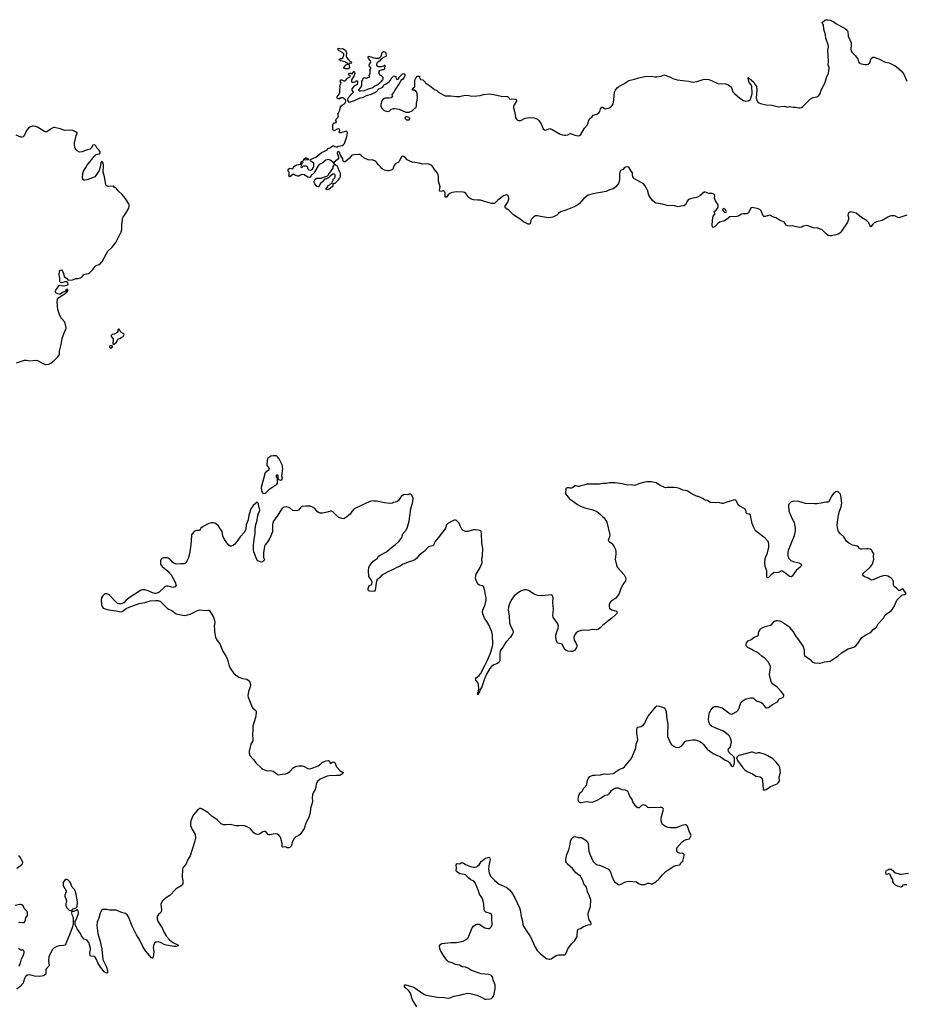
# Model space of a CAD drawing. Header units: inches. Extents: x 1771465 to 1971076, y 472029 to 643563.
# Tile 32 of 127: x 1874190 to 1889940, y 536292 to 553779. Entities that reach past the tile are written whole.
import ezdxf

# ---------------------------------------------------------------- set-up
doc = ezdxf.new("R2010")
doc.units = ezdxf.units.IN
doc.header["$MEASUREMENT"] = 0
for name, color, linetype in [('B8573', 7, 'Continuous'), ('B8574', 7, 'Continuous'), ('B8575', 7, 'Continuous'), ('B8583', 7, 'Continuous'), ('B8584', 7, 'Continuous'), ('B8585', 7, 'Continuous')]:
    doc.layers.add(name, color=color, linetype=linetype)

msp = doc.modelspace()

# ---------------------------------------------------------------- linework, layer by layer
at = {"layer": 'B8573', "color": 6, "elevation": 400}
for points in [[(1879389, 540000), (1879385, 539970), (1879392, 539888), (1879354, 539770), (1879347, 539690), (1879327, 539613), (1879316, 539584), (1879285, 539535), (1879272, 539508), (1879246, 539414), (1879194, 539346), (1879170, 539306), (1879149, 539291), (1879094, 539266), (1879064, 539236), (1879043, 539197), (1879010, 539101), (1878990, 539079), (1878970, 539069), (1878950, 539070), (1878910, 539087), (1878866, 539086), (1878852, 539092), (1878852, 539150), (1878820, 539260), (1878796, 539296), (1878770, 539315), (1878730, 539321), (1878630, 539300), (1878610, 539303), (1878570, 539352), (1878550, 539360), (1878530, 539360), (1878510, 539354), (1878450, 539316), (1878409, 539311), (1878370, 539322), (1878350, 539335), (1878290, 539406), (1878270, 539422), (1878230, 539444), (1878182, 539462), (1878150, 539467), (1878090, 539460), (1878030, 539463), (1877930, 539483), (1877850, 539477), (1877810, 539479), (1877770, 539499), (1877694, 539574), (1877610, 539630), (1877530, 539699), (1877430, 539760), (1877410, 539768), (1877390, 539768), (1877356, 539744), (1877274, 539650), (1877252, 539610), (1877227, 539550), (1877223, 539497), (1877226, 539470), (1877249, 539410), (1877304, 539310), (1877312, 539250), (1877293, 539170), (1877220, 538930), (1877203, 538897), (1877169, 538850), (1877148, 538790), (1877090, 538715), (1877081, 538690), (1877074, 538550), (1877087, 538487), (1877085, 538430), (1877061, 538399), (1876990, 538356), (1876958, 538330), (1876858, 538222), (1876782, 538178), (1876725, 538130), (1876702, 538090), (1876696, 538070), (1876711, 537970), (1876705, 537935), (1876697, 537923), (1876657, 537890), (1876634, 537850), (1876630, 537830), (1876632, 537808), (1876643, 537770), (1876690, 537690), (1876721, 537650), (1876758, 537570), (1876799, 537499), (1876850, 537440), (1876887, 537407), (1876924, 537384), (1876998, 537350), (1877007, 537330), (1876962, 537318), (1876930, 537318), (1876770, 537351), (1876690, 537388), (1876650, 537400), (1876610, 537396), (1876584, 537376), (1876565, 537335), (1876562, 537298), (1876573, 537230), (1876560, 537130), (1876550, 537106), (1876530, 537115), (1876425, 537245), (1876377, 537317), (1876324, 537430), (1876267, 537527), (1876190, 537681), (1876124, 537844), (1876099, 537879), (1876064, 537904), (1875984, 537930), (1875903, 537963), (1875870, 537967), (1875790, 537962), (1875730, 537979), (1875662, 537978), (1875650, 537973), (1875622, 537910), (1875596, 537824), (1875568, 537750), (1875558, 537690), (1875578, 537550), (1875617, 537410), (1875649, 537270), (1875668, 537088), (1875683, 537050), (1875725, 536970), (1875748, 536890), (1875750, 536850), (1875730, 536848), (1875690, 536871), (1875670, 536890), (1875625, 536950), (1875579, 537030), (1875550, 537100), (1875530, 537130), (1875510, 537142), (1875450, 537148), (1875441, 537161), (1875433, 537193), (1875446, 537270), (1875446, 537290), (1875431, 537350), (1875416, 537390), (1875390, 537425), (1875370, 537438), (1875331, 537451), (1875321, 537461), (1875290, 537510), (1875271, 537551), (1875211, 537630), (1875197, 537657), (1875178, 537710), (1875175, 537750), (1875178, 537770), (1875190, 537791), (1875233, 537907), (1875235, 537930), (1875230, 537955), (1875210, 537975), (1875197, 537963), (1875150, 537943), (1875122, 537942), (1875114, 537946), (1875111, 537910), (1875114, 537890), (1875133, 537850), (1875142, 537810), (1875141, 537710), (1875124, 537650), (1875075, 537525), (1875054, 537486), (1875030, 537412), (1875012, 537368), (1874990, 537344), (1874970, 537338), (1874890, 537333), (1874850, 537321), (1874803, 537297), (1874770, 537264), (1874717, 537163), (1874705, 537130), (1874702, 537070), (1874714, 536986), (1874709, 536970), (1874668, 536930), (1874654, 536910), (1874653, 536830), (1874632, 536810), (1874610, 536799), (1874550, 536787), (1874450, 536793), (1874370, 536818), (1874330, 536811), (1874299, 536790), (1874275, 536750), (1874259, 536690), (1874249, 536670), (1874199, 536610), (1874141, 536559)], [(1874138, 538710), (1874230, 538775), (1874240, 538790), (1874243, 538810), (1874210, 538887), (1874190, 538913), (1874170, 538930)], [(1874177, 537743), (1874190, 537753), (1874243, 537743), (1874270, 537748), (1874288, 537770), (1874301, 537830), (1874329, 537871), (1874331, 537910), (1874322, 537942), (1874277, 537990), (1874250, 538040), (1874230, 538059), (1874210, 538066), (1874190, 538066), (1874112, 538048)], [(1874182, 536970), (1874206, 537030), (1874220, 537100), (1874250, 537154), (1874267, 537207), (1874270, 537230), (1874263, 537243), (1874250, 537254), (1874210, 537255), (1874190, 537267), (1874170, 537290)]]:
    msp.add_lwpolyline(points, dxfattribs=at)
msp.add_lwpolyline([(1875030, 538508), (1875010, 538506), (1874985, 538490), (1874970, 538470), (1874964, 538450), (1874961, 538410), (1874972, 538372), (1874994, 538350), (1875015, 538310), (1875015, 538290), (1874990, 538230), (1874992, 538210), (1875018, 538150), (1875019, 538130), (1875007, 538070), (1875009, 538050), (1875030, 538007), (1875070, 537966), (1875110, 537952), (1875141, 537990), (1875193, 538007), (1875210, 538025), (1875216, 538110), (1875194, 538246), (1875175, 538310), (1875161, 538330), (1875119, 538370), (1875090, 538449), (1875078, 538470), (1875043, 538503)], close=True, dxfattribs=at)
at = {"layer": 'B8574', "color": 6, "elevation": 400}
for points in [[(1874130, 547682), (1874273, 547733), (1874310, 547733), (1874370, 547718), (1874470, 547735), (1874504, 547724), (1874602, 547670), (1874650, 547655), (1874710, 547663), (1874750, 547682), (1874809, 547730), (1874870, 547791), (1874895, 547830), (1874899, 547870), (1874897, 547890), (1874928, 548008), (1874945, 548115), (1874994, 548246), (1875009, 548270), (1875017, 548310), (1874999, 548390), (1874990, 548409), (1874931, 548471), (1874903, 548523), (1874867, 548630), (1874856, 548770), (1874864, 548816), (1874880, 548840), (1874938, 548882), (1874964, 548890), (1874977, 548903), (1874994, 548910), (1875000, 548920), (1875030, 548938), (1875047, 548970), (1875042, 548982), (1875030, 548993), (1874990, 548954), (1874950, 548935), (1874915, 548905), (1874897, 548903), (1874868, 548910), (1874830, 548929), (1874822, 548950), (1874830, 548975), (1874890, 549061), (1874910, 549063), (1874953, 549053), (1875003, 549057), (1875046, 549070), (1875049, 549090), (1875037, 549117), (1875024, 549124), (1874990, 549122), (1874930, 549105), (1874909, 549109), (1874901, 549130), (1874901, 549190), (1874892, 549250), (1874899, 549310), (1874910, 549332), (1874930, 549336), (1874950, 549311), (1874968, 549270), (1874980, 549220), (1875019, 549190), (1875050, 549151), (1875130, 549157), (1875190, 549182), (1875230, 549181), (1875267, 549193), (1875291, 549209), (1875330, 549251), (1875350, 549261), (1875410, 549274), (1875430, 549285), (1875490, 549340), (1875530, 549394), (1875550, 549412), (1875602, 549430), (1875618, 549442), (1875654, 549486), (1875728, 549612), (1875754, 549666), (1875830, 549738), (1875897, 549823), (1875986, 550000)], [(1880000, 544947), (1879985, 544935), (1879950, 544917), (1879910, 544918), (1879859, 544939), (1879804, 544984), (1879750, 545039), (1879730, 545049), (1879710, 545049), (1879650, 545030), (1879570, 545014), (1879530, 545014), (1879510, 545020), (1879481, 545041), (1879430, 545097), (1879390, 545122), (1879350, 545137), (1879270, 545141), (1879210, 545131), (1879181, 545110), (1879144, 545070), (1879110, 545054), (1879044, 545064), (1878990, 545110), (1878970, 545118), (1878930, 545126), (1878890, 545120), (1878850, 545096), (1878830, 545070), (1878778, 544982), (1878709, 544890), (1878689, 544850), (1878681, 544810), (1878683, 544717), (1878679, 544681), (1878633, 544570), (1878585, 544495), (1878550, 544453), (1878541, 544430), (1878530, 544388), (1878520, 544310), (1878518, 544230), (1878537, 544190), (1878526, 544170), (1878490, 544147), (1878468, 544148), (1878421, 544170), (1878401, 544190), (1878352, 544330), (1878346, 544366), (1878343, 544450), (1878360, 544590), (1878373, 544653), (1878372, 544712), (1878379, 544790), (1878410, 544890), (1878416, 544944), (1878432, 545008), (1878451, 545050), (1878455, 545070), (1878450, 545102), (1878437, 545130), (1878430, 545188), (1878410, 545208), (1878338, 545150), (1878298, 545090), (1878262, 544978), (1878246, 544894), (1878214, 544810), (1878205, 544730), (1878185, 544675), (1878107, 544593), (1878066, 544534), (1878010, 544466), (1877981, 544439), (1877950, 544428), (1877930, 544431), (1877905, 544445), (1877868, 544488), (1877830, 544550), (1877801, 544610), (1877786, 544690), (1877756, 544730), (1877723, 544790), (1877670, 544830), (1877630, 544842), (1877590, 544842), (1877550, 544830), (1877450, 544779), (1877410, 544750), (1877396, 544724), (1877381, 544710), (1877370, 544706), (1877330, 544705), (1877302, 544698), (1877290, 544690), (1877256, 544650), (1877244, 544630), (1877239, 544610), (1877229, 544450), (1877207, 544290), (1877190, 544230), (1877173, 544190), (1877150, 544144), (1877134, 544126), (1877110, 544118), (1877050, 544118), (1876970, 544110), (1876927, 544127), (1876905, 544145), (1876864, 544190), (1876830, 544216), (1876810, 544223), (1876790, 544224), (1876750, 544220), (1876710, 544209), (1876690, 544170), (1876689, 544130), (1876694, 544110), (1876722, 544070), (1876823, 543983), (1876852, 543952), (1876878, 543918), (1876950, 543790), (1876965, 543750), (1876968, 543730), (1876953, 543707), (1876930, 543698), (1876910, 543697), (1876830, 543719), (1876790, 543716), (1876770, 543707), (1876670, 543613), (1876641, 543599), (1876610, 543591), (1876590, 543591), (1876550, 543601), (1876470, 543635), (1876410, 543652), (1876370, 543653), (1876350, 543647), (1876316, 543630), (1876150, 543522), (1876084, 543470), (1876037, 543423), (1875990, 543405), (1875950, 543405), (1875930, 543412), (1875869, 543469), (1875790, 543554), (1875765, 543570), (1875730, 543585), (1875710, 543583), (1875688, 543572), (1875660, 543540), (1875641, 543510), (1875638, 543470), (1875645, 543390), (1875656, 543356), (1875675, 543330), (1875710, 543313), (1875750, 543303), (1875810, 543290), (1875903, 543283), (1875990, 543263), (1876010, 543269), (1876081, 543319), (1876134, 543346), (1876310, 543413), (1876410, 543427), (1876510, 543457), (1876610, 543466), (1876650, 543463), (1876690, 543444), (1876710, 543430), (1876810, 543325), (1876832, 543312), (1876890, 543288), (1876970, 543230), (1877090, 543201), (1877130, 543199), (1877172, 543208), (1877217, 543223), (1877350, 543288), (1877390, 543297), (1877490, 543286), (1877533, 543293), (1877556, 543290), (1877570, 543276), (1877630, 543170), (1877652, 543110), (1877656, 543070), (1877646, 543010), (1877651, 542951), (1877648, 542910), (1877667, 542810), (1877687, 542770), (1877750, 542683), (1877791, 542571), (1877857, 542470), (1877878, 542430), (1877890, 542390), (1877902, 542322), (1877930, 542263), (1877996, 542170), (1878083, 542103), (1878150, 542078), (1878224, 542064), (1878251, 542050), (1878270, 542030), (1878292, 541972), (1878292, 541950), (1878286, 541930), (1878254, 541850), (1878244, 541770), (1878247, 541750), (1878318, 541570), (1878331, 541550), (1878382, 541510), (1878390, 541491), (1878391, 541470), (1878376, 541384), (1878329, 541230), (1878333, 541167), (1878327, 541087), (1878333, 540990), (1878330, 540970), (1878298, 540910), (1878267, 540790), (1878265, 540750), (1878280, 540710), (1878341, 540641), (1878383, 540583), (1878484, 540484), (1878510, 540466), (1878570, 540443), (1878670, 540440), (1878690, 540433), (1878728, 540410), (1878770, 540373), (1878790, 540368), (1878850, 540382), (1878910, 540383), (1878950, 540397), (1878990, 540427), (1879050, 540490), (1879080, 540510), (1879110, 540523), (1879150, 540529), (1879210, 540525), (1879230, 540520), (1879310, 540480), (1879330, 540476), (1879370, 540479), (1879491, 540529), (1879539, 540561), (1879570, 540590), (1879590, 540601), (1879630, 540616), (1879670, 540620), (1879693, 540610), (1879701, 540581), (1879710, 540571), (1879742, 540590), (1879770, 540599), (1879790, 540587), (1879819, 540510), (1879880, 540440), (1879910, 540420), (1879938, 540410), (1879931, 540390), (1879890, 540362), (1879870, 540356), (1879810, 540358), (1879690, 540352), (1879650, 540343), (1879530, 540293), (1879478, 540250), (1879456, 540210), (1879450, 540150), (1879439, 540110), (1879405, 540050), (1879390, 540010), (1879389, 540000)]]:
    msp.add_lwpolyline(points, dxfattribs=at)
for points in [[(1875950, 548286), (1875934, 548270), (1875932, 548230), (1875870, 548195), (1875834, 548190), (1875814, 548170), (1875814, 548150), (1875852, 548110), (1875852, 548070), (1875842, 548050), (1875844, 548024), (1875850, 548014), (1875870, 548014), (1875908, 548050), (1875928, 548092), (1875946, 548110), (1875970, 548114), (1875990, 548134), (1876030, 548152), (1876047, 548187), (1876040, 548200), (1876030, 548208), (1875986, 548230), (1875970, 548266)], [(1875830, 547986), (1875790, 547986), (1875784, 547976), (1875784, 547964), (1875794, 547950), (1875810, 547945), (1875838, 547970), (1875836, 547976)], [(1878696, 546036), (1878650, 546030), (1878600, 545990), (1878585, 545955), (1878579, 545870), (1878619, 545810), (1878618, 545790), (1878603, 545770), (1878551, 545730), (1878544, 545716), (1878482, 545470), (1878484, 545410), (1878490, 545391), (1878510, 545371), (1878530, 545364), (1878550, 545370), (1878570, 545384), (1878633, 545447), (1878756, 545530), (1878769, 545550), (1878768, 545628), (1878766, 545646), (1878749, 545650), (1878750, 545694), (1878770, 545694), (1878774, 545690), (1878774, 545630), (1878778, 545618), (1878804, 545604), (1878830, 545602), (1878846, 545610), (1878858, 545630), (1878846, 545670), (1878864, 545810), (1878854, 545874), (1878802, 545982), (1878770, 546018), (1878750, 546032)]]:
    msp.add_lwpolyline(points, close=True, dxfattribs=at)
at = {"layer": 'B8575', "color": 6}
for points, elevation in [([(1880000, 553012), (1879990, 553014), (1879970, 553029), (1879886, 553050), (1879858, 553070), (1879886, 553090), (1879910, 553091), (1879930, 553102), (1879949, 553150), (1879945, 553170), (1879930, 553189), (1879855, 553230), (1879849, 553251), (1879850, 553272), (1879904, 553264), (1879930, 553265), (1879950, 553256), (1879976, 553236), (1879991, 553210), (1879994, 553190), (1879991, 553130), (1879995, 553115), (1880000, 553107)], 300), ([(1880000, 552908), (1879969, 552909), (1879955, 552915), (1879949, 552930), (1879990, 552978), (1880000, 552981)], 300), ([(1880000, 551792), (1879990, 551797), (1879894, 551770), (1879869, 551769), (1879866, 551790), (1879875, 551810), (1879873, 551833), (1879850, 551842), (1879830, 551835), (1879790, 551808), (1879770, 551806), (1879755, 551830), (1879750, 551850), (1879750, 551912), (1879770, 551945), (1879795, 551945), (1879810, 551954), (1879815, 551970), (1879808, 551990), (1879809, 552010), (1879839, 552041), (1879854, 552070), (1879844, 552104), (1879838, 552110), (1879853, 552127), (1879877, 552170), (1879886, 552230), (1879903, 552250), (1879955, 552285), (1879977, 552310), (1879984, 552330), (1879976, 552356), (1879950, 552381), (1879930, 552389), (1879910, 552394), (1879894, 552390), (1879870, 552375), (1879850, 552374), (1879828, 552388), (1879832, 552410), (1879864, 552456), (1879875, 552490), (1879875, 552545), (1879882, 552570), (1879878, 552610), (1879898, 552650), (1879886, 552670), (1879888, 552710), (1879910, 552712), (1879950, 552694), (1879970, 552694), (1879988, 552712), (1880000, 552731)], 300), ([(1875986, 550000), (1875991, 550010), (1876006, 550054), (1876003, 550150), (1876015, 550215), (1876017, 550250), (1876027, 550273), (1876090, 550359), (1876129, 550430), (1876135, 550470), (1876132, 550490), (1876126, 550510), (1876061, 550610), (1876010, 550673), (1875940, 550740), (1875910, 550781), (1875890, 550798), (1875866, 550790), (1875868, 550810), (1875850, 550822), (1875770, 550818), (1875750, 550821), (1875729, 550830), (1875721, 550850), (1875699, 550990), (1875682, 551030), (1875671, 551070), (1875678, 551190), (1875673, 551230), (1875650, 551269), (1875630, 551244), (1875620, 551160), (1875601, 551099), (1875544, 551010), (1875522, 550990), (1875484, 550970), (1875390, 550933), (1875346, 550926), (1875328, 550928), (1875317, 550937), (1875310, 550950), (1875308, 550968), (1875310, 551050), (1875323, 551090), (1875364, 551156), (1875387, 551193), (1875510, 551350), (1875550, 551384), (1875570, 551392), (1875604, 551396), (1875618, 551410), (1875617, 551430), (1875607, 551450), (1875562, 551502), (1875541, 551541), (1875529, 551549), (1875504, 551556), (1875490, 551549), (1875461, 551499), (1875440, 551480), (1875370, 551463), (1875299, 551430), (1875250, 551429), (1875210, 551447), (1875190, 551465), (1875176, 551490), (1875172, 551510), (1875164, 551570), (1875166, 551594), (1875195, 551725), (1875212, 551752), (1875209, 551770), (1875181, 551790), (1875133, 551810), (1875090, 551819), (1874990, 551811), (1874910, 551843), (1874810, 551862), (1874790, 551862), (1874750, 551843), (1874690, 551798), (1874670, 551788), (1874650, 551787), (1874630, 551795), (1874506, 551870), (1874470, 551882), (1874430, 551888), (1874410, 551886), (1874370, 551871), (1874344, 551850), (1874312, 551810), (1874270, 551719), (1874250, 551701), (1874230, 551694), (1874210, 551695), (1874129, 551730)], 400), ([(1880000, 551277), (1879970, 551255), (1879950, 551255), (1879939, 551270), (1879929, 551310), (1879884, 551384), (1879870, 551429), (1879850, 551438), (1879837, 551430), (1879828, 551408), (1879855, 551335), (1879851, 551309), (1879830, 551288), (1879774, 551250), (1879774, 551226), (1879766, 551230), (1879762, 551242), (1879750, 551246), (1879704, 551284), (1879673, 551293), (1879630, 551287), (1879557, 551223), (1879510, 551209), (1879490, 551184), (1879435, 551085), (1879419, 551061), (1879370, 551013), (1879350, 550984), (1879330, 550976), (1879310, 550981), (1879262, 551010), (1879249, 551029), (1879190, 551026), (1879170, 551020), (1879150, 551002), (1879130, 550998), (1879095, 551010), (1879050, 551038), (1879030, 551028), (1879014, 551006), (1878990, 550988), (1878976, 550996), (1878969, 551009), (1878974, 551026), (1878975, 551070), (1878958, 551090), (1878958, 551110), (1878970, 551132), (1878990, 551142), (1879030, 551132), (1879046, 551134), (1879046, 551146), (1879062, 551170), (1879088, 551190), (1879110, 551199), (1879186, 551214), (1879190, 551254), (1879213, 551273), (1879218, 551250), (1879210, 551226), (1879198, 551222), (1879193, 551207), (1879193, 551193), (1879185, 551170), (1879190, 551154), (1879210, 551158), (1879225, 551175), (1879238, 551182), (1879270, 551184), (1879298, 551170), (1879307, 551130), (1879325, 551110), (1879350, 551104), (1879368, 551110), (1879393, 551130), (1879413, 551167), (1879413, 551230), (1879390, 551249), (1879370, 551258), (1879358, 551270), (1879348, 551292), (1879378, 551310), (1879450, 551337), (1879547, 551413), (1879649, 551470), (1879670, 551490), (1879712, 551508), (1879750, 551540), (1879770, 551540), (1879790, 551526), (1879810, 551521), (1879830, 551523), (1879850, 551534), (1879890, 551537), (1879916, 551544), (1879940, 551560), (1879959, 551581), (1880000, 551704)], 300)]:
    msp.add_lwpolyline(points, dxfattribs=dict(at, elevation=elevation))
at = {"layer": 'B8575', "color": 6, "elevation": 300}
for points in [[(1879227, 551287), (1879242, 551298), (1879242, 551310), (1879270, 551331), (1879295, 551315), (1879314, 551310), (1879314, 551290), (1879310, 551289)], [(1879650, 550758), (1879628, 550768), (1879666, 550810), (1879666, 550830), (1879670, 550834), (1879690, 550842), (1879710, 550862), (1879742, 550878), (1879746, 550910), (1879756, 550924), (1879760, 550940), (1879766, 550950), (1879780, 550960), (1879795, 550985), (1879795, 551015), (1879788, 551028), (1879776, 551036), (1879750, 551038), (1879730, 551018), (1879712, 551008), (1879674, 550970), (1879630, 550948), (1879610, 550948), (1879600, 550940), (1879582, 550910), (1879532, 550870), (1879504, 550816), (1879490, 550808), (1879470, 550815), (1879430, 550862), (1879419, 550890), (1879422, 550910), (1879436, 550944), (1879470, 550962), (1879550, 550962), (1879606, 550990), (1879630, 550992), (1879655, 551005), (1879675, 551025), (1879689, 551051), (1879702, 551058), (1879743, 551117), (1879756, 551144), (1879758, 551170), (1879768, 551192), (1879786, 551214), (1879790, 551214), (1879812, 551192), (1879830, 551182), (1879850, 551134), (1879851, 551110), (1879878, 551070), (1879885, 551050), (1879881, 550990), (1879870, 550962), (1879837, 550923), (1879830, 550909), (1879798, 550882), (1879790, 550869), (1879772, 550868), (1879758, 550862), (1879752, 550848), (1879751, 550830), (1879738, 550810), (1879690, 550769)]]:
    msp.add_lwpolyline(points, close=True, dxfattribs=at)
at = {"layer": 'B8583', "color": 6}
for points, elevation in [([(1881246, 536250), (1881170, 536374), (1881156, 536410), (1881141, 536470), (1881125, 536505), (1881098, 536538), (1881040, 536590), (1881024, 536610), (1881023, 536630), (1881030, 536636), (1881050, 536638), (1881194, 536594), (1881370, 536474), (1881410, 536453), (1881610, 536418), (1881730, 536414), (1881810, 536403), (1881849, 536411), (1881903, 536437), (1882010, 536454), (1882070, 536474), (1882150, 536492), (1882190, 536487), (1882310, 536453), (1882370, 536430), (1882450, 536385), (1882470, 536382), (1882550, 536388), (1882570, 536396), (1882590, 536415), (1882613, 536450), (1882634, 536570), (1882634, 536630), (1882626, 536670), (1882602, 536722), (1882594, 536770), (1882570, 536803), (1882530, 536823), (1882390, 536832), (1882214, 536894), (1882150, 536933), (1882111, 536951), (1882050, 536955), (1882005, 536985), (1881930, 537002), (1881870, 537030), (1881810, 537047), (1881775, 537075), (1881718, 537158), (1881665, 537250), (1881654, 537286), (1881650, 537331), (1881670, 537362), (1881690, 537370), (1881847, 537393), (1881950, 537393), (1882010, 537399), (1882070, 537415), (1882119, 537441), (1882151, 537469), (1882170, 537502), (1882230, 537652), (1882250, 537681), (1882290, 537709), (1882310, 537717), (1882350, 537713), (1882450, 537652), (1882510, 537636), (1882530, 537639), (1882550, 537652), (1882570, 537674), (1882585, 537710), (1882575, 537810), (1882579, 537850), (1882577, 537877), (1882570, 537890), (1882550, 537903), (1882470, 537930), (1882448, 537950), (1882438, 537978), (1882437, 538070), (1882419, 538150), (1882402, 538190), (1882360, 538250), (1882340, 538310), (1882280, 538450), (1882257, 538477), (1882204, 538504), (1882168, 538530), (1882109, 538589), (1882090, 538596), (1882007, 538607), (1881952, 538650), (1881946, 538670), (1881951, 538710), (1881943, 538770), (1881953, 538787), (1881970, 538792), (1882010, 538788), (1882033, 538807), (1882050, 538811), (1882070, 538804), (1882110, 538778), (1882200, 538740), (1882247, 538727), (1882274, 538726), (1882310, 538736), (1882331, 538750), (1882351, 538770), (1882389, 538831), (1882464, 538890), (1882510, 538902), (1882530, 538903), (1882537, 538897), (1882544, 538890), (1882547, 538867), (1882522, 538750), (1882520, 538690), (1882529, 538630), (1882555, 538570), (1882586, 538530), (1882629, 538489), (1882710, 538428), (1882845, 538365), (1882888, 538328), (1882924, 538284), (1882986, 538186), (1883066, 538006), (1883078, 537970), (1883097, 537850), (1883120, 537770), (1883129, 537710), (1883143, 537670), (1883264, 537490), (1883344, 537310), (1883385, 537250), (1883436, 537196), (1883530, 537119), (1883550, 537107), (1883590, 537093), (1883610, 537093), (1883630, 537100), (1883671, 537130), (1883730, 537163), (1883770, 537172), (1883868, 537170), (1883881, 537179), (1883898, 537202), (1883930, 537277), (1883995, 537365), (1884043, 537417), (1884083, 537470), (1884095, 537510), (1884098, 537602), (1884110, 537624), (1884150, 537640), (1884201, 537670), (1884250, 537692), (1884290, 537704), (1884332, 537708), (1884338, 537710), (1884340, 537720), (1884333, 537750), (1884307, 537790), (1884300, 537810), (1884290, 537890), (1884297, 537930), (1884331, 538030), (1884335, 538150), (1884315, 538210), (1884274, 538290), (1884256, 538370), (1884211, 538431), (1884191, 538490), (1884168, 538530), (1884152, 538570), (1884090, 538610), (1884070, 538628), (1884010, 538706), (1883918, 538790), (1883901, 538810), (1883891, 538830), (1883893, 538870), (1883910, 538950), (1883943, 539037), (1883968, 539130), (1883976, 539190), (1883991, 539229), (1884030, 539266), (1884050, 539274), (1884110, 539256), (1884170, 539254), (1884230, 539222), (1884257, 539197), (1884275, 539175), (1884286, 539150), (1884301, 539010), (1884316, 538956), (1884377, 538830), (1884433, 538773), (1884447, 538767), (1884490, 538765), (1884510, 538760), (1884650, 538690), (1884670, 538670), (1884677, 538657), (1884706, 538570), (1884743, 538483), (1884763, 538463), (1884830, 538419), (1884850, 538414), (1884950, 538470), (1885018, 538482), (1885149, 538469), (1885197, 538430), (1885230, 538418), (1885297, 538423), (1885350, 538442), (1885370, 538442), (1885410, 538429), (1885430, 538434), (1885489, 538470), (1885550, 538520), (1885608, 538592), (1885669, 538651), (1885810, 538745), (1885843, 538757), (1885915, 538770), (1885938, 538810), (1885970, 538836), (1885992, 538930), (1885993, 538950), (1885983, 538963), (1885970, 538969), (1885910, 538977), (1885882, 538990), (1885866, 539006), (1885861, 539021), (1885862, 539070), (1885950, 539170), (1885983, 539197), (1886030, 539222), (1886090, 539231), (1886118, 539290), (1886115, 539310), (1886089, 539349), (1886055, 539455), (1886030, 539478), (1886010, 539480), (1885950, 539470), (1885850, 539428), (1885750, 539424), (1885710, 539430), (1885690, 539439), (1885642, 539462), (1885610, 539487), (1885595, 539510), (1885586, 539550), (1885586, 539590), (1885592, 539628), (1885624, 539750), (1885621, 539770), (1885610, 539781), (1885590, 539788), (1885570, 539788), (1885518, 539782), (1885430, 539785), (1885370, 539782), (1885348, 539788), (1885310, 539823), (1885290, 539832), (1885270, 539833), (1885248, 539832), (1885235, 539825), (1885209, 539791), (1885197, 539783), (1885170, 539783), (1885150, 539795), (1885097, 539857), (1885080, 539890), (1885070, 539930), (1885026, 539986), (1885021, 540000)], 400), ([(1884594, 540000), (1884590, 539999), (1884510, 539945), (1884444, 539910), (1884370, 539883), (1884330, 539874), (1884270, 539889), (1884230, 539885), (1884170, 539870), (1884150, 539870), (1884136, 539876), (1884125, 539890), (1884113, 539933), (1884116, 539970), (1884125, 540000)], 400), ([(1889950, 538416), (1889905, 538415), (1889886, 538406), (1889874, 538406), (1889872, 538390), (1889850, 538370), (1889782, 538390), (1889750, 538407), (1889724, 538430), (1889702, 538470), (1889699, 538510), (1889690, 538528), (1889675, 538535), (1889656, 538596), (1889650, 538602), (1889630, 538609), (1889590, 538598), (1889584, 538604), (1889575, 538630), (1889580, 538660), (1889588, 538672), (1889610, 538678), (1889631, 538691), (1889650, 538695), (1889670, 538691), (1889701, 538670), (1889733, 538633), (1889826, 538606), (1889850, 538604), (1889930, 538613), (1889976, 538624)], 300)]:
    msp.add_lwpolyline(points, dxfattribs=dict(at, elevation=elevation))
at = {"layer": 'B8584', "color": 6}
for points, elevation in [([(1888769, 550000), (1888760, 549990), (1888730, 549970), (1888690, 549956), (1888610, 549940), (1888579, 549939), (1888550, 549948), (1888522, 549970), (1888492, 550000)], 300), ([(1884125, 540000), (1884134, 540030), (1884150, 540056), (1884183, 540077), (1884210, 540128), (1884258, 540182), (1884264, 540196), (1884269, 540250), (1884275, 540270), (1884292, 540310), (1884319, 540341), (1884370, 540363), (1884410, 540361), (1884510, 540368), (1884570, 540385), (1884630, 540378), (1884730, 540392), (1884838, 540462), (1884910, 540492), (1884936, 540510), (1885050, 540649), (1885107, 540770), (1885135, 540850), (1885142, 540910), (1885169, 540990), (1885152, 541110), (1885155, 541185), (1885161, 541199), (1885170, 541213), (1885230, 541229), (1885270, 541253), (1885293, 541287), (1885323, 541357), (1885357, 541410), (1885490, 541578), (1885510, 541592), (1885550, 541590), (1885593, 541573), (1885630, 541564), (1885650, 541554), (1885665, 541525), (1885673, 541490), (1885677, 541397), (1885694, 541330), (1885701, 541270), (1885697, 541090), (1885700, 541050), (1885756, 540916), (1885770, 540898), (1885850, 540855), (1885910, 540859), (1885950, 540885), (1885970, 540905), (1886010, 540960), (1886030, 540974), (1886150, 540992), (1886190, 540989), (1886230, 540979), (1886270, 540960), (1886300, 540940), (1886332, 540910), (1886405, 540825), (1886510, 540747), (1886570, 540716), (1886634, 540694), (1886725, 540630), (1886771, 540610), (1886800, 540580), (1886830, 540534), (1886850, 540514), (1886870, 540527), (1886880, 540550), (1886885, 540590), (1886885, 540670), (1886876, 540690), (1886790, 540770), (1886781, 540790), (1886778, 540810), (1886790, 540841), (1886810, 540852), (1886825, 540895), (1886833, 540953), (1886819, 541019), (1886797, 541057), (1886777, 541077), (1886690, 541146), (1886554, 541194), (1886479, 541230), (1886456, 541250), (1886431, 541310), (1886426, 541354), (1886439, 541450), (1886446, 541474), (1886466, 541514), (1886511, 541569), (1886530, 541580), (1886579, 541579), (1886670, 541556), (1886810, 541451), (1886830, 541447), (1886850, 541450), (1886928, 541492), (1886950, 541512), (1886971, 541549), (1887002, 541650), (1887040, 541690), (1887075, 541710), (1887170, 541737), (1887213, 541733), (1887230, 541725), (1887257, 541697), (1887290, 541674), (1887357, 541657), (1887378, 541638), (1887430, 541572), (1887450, 541558), (1887470, 541556), (1887490, 541564), (1887563, 541617), (1887650, 541663), (1887659, 541670), (1887676, 541710), (1887750, 541745), (1887767, 541770), (1887764, 541790), (1887716, 541850), (1887643, 541923), (1887564, 541984), (1887544, 542010), (1887527, 542067), (1887512, 542152), (1887513, 542190), (1887528, 542270), (1887527, 542290), (1887489, 542370), (1887439, 542430), (1887376, 542476), (1887322, 542522), (1887285, 542545), (1887229, 542569), (1887182, 542602), (1887124, 542630), (1887104, 542650), (1887094, 542670), (1887095, 542690), (1887102, 542710), (1887130, 542746), (1887186, 542774), (1887236, 542810), (1887305, 542835), (1887313, 542847), (1887317, 542890), (1887330, 542929), (1887347, 542953), (1887370, 542974), (1887430, 543000), (1887530, 543027), (1887554, 543046), (1887590, 543088), (1887610, 543101), (1887630, 543109), (1887650, 543109), (1887690, 543101), (1887723, 543090), (1887758, 543070), (1887847, 543010), (1887866, 542990), (1887890, 542952), (1887928, 542910), (1887970, 542838), (1888039, 542750), (1888110, 542645), (1888127, 542587), (1888124, 542510), (1888130, 542490), (1888230, 542414), (1888270, 542376), (1888310, 542356), (1888390, 542350), (1888410, 542352), (1888490, 542376), (1888590, 542389), (1888730, 542480), (1888790, 542535), (1888910, 542604), (1889010, 542635), (1889043, 542657), (1889080, 542700), (1889135, 542785), (1889156, 542810), (1889223, 542857), (1889293, 542890), (1889317, 542910), (1889351, 542949), (1889410, 542990), (1889443, 543050), (1889534, 543150), (1889567, 543210), (1889588, 543230), (1889670, 543283), (1889693, 543307), (1889728, 543370), (1889774, 543470), (1889861, 543559), (1889873, 543567), (1889910, 543572), (1889937, 543590), (1889887, 543667), (1889870, 543673), (1889830, 543643), (1889810, 543642), (1889765, 543685), (1889727, 543710), (1889710, 543739), (1889712, 543790), (1889699, 543830), (1889670, 543862), (1889610, 543898), (1889570, 543906), (1889530, 543901), (1889470, 543884), (1889350, 543830), (1889330, 543826), (1889309, 543829), (1889260, 543860), (1889191, 543890), (1889168, 543910), (1889166, 543930), (1889180, 543950), (1889294, 544050), (1889326, 544090), (1889348, 544130), (1889365, 544190), (1889358, 544250), (1889361, 544290), (1889330, 544350), (1889321, 544361), (1889296, 544376), (1889263, 544383), (1889230, 544384), (1889150, 544374), (1889130, 544375), (1889110, 544385), (1889088, 544410), (1889067, 544427), (1888987, 544447), (1888920, 544480), (1888884, 544510), (1888830, 544594), (1888770, 544646), (1888738, 544690), (1888717, 544750), (1888713, 544810), (1888737, 544983), (1888752, 545050), (1888782, 545130), (1888792, 545190), (1888777, 545330), (1888770, 545350), (1888750, 545377), (1888730, 545395), (1888710, 545402), (1888690, 545395), (1888650, 545369), (1888610, 545316), (1888570, 545229), (1888562, 545218), (1888550, 545212), (1888510, 545213), (1888427, 545193), (1888350, 545180), (1888310, 545178), (1888149, 545189), (1888030, 545225), (1887931, 545229), (1887890, 545210), (1887858, 545182), (1887848, 545170), (1887845, 545150), (1887856, 545050), (1887868, 545010), (1887884, 544984), (1887910, 544916), (1887945, 544850), (1887966, 544750), (1887964, 544710), (1887945, 544610), (1887840, 544350), (1887833, 544310), (1887838, 544258), (1887855, 544210), (1887890, 544172), (1887930, 544155), (1888030, 544133), (1888071, 544110), (1888079, 544090), (1888068, 544070), (1887982, 543998), (1887910, 543895), (1887895, 543885), (1887866, 543890), (1887802, 543942), (1887730, 543990), (1887710, 543984), (1887670, 543960), (1887636, 543956), (1887590, 543961), (1887538, 543922), (1887490, 543873), (1887470, 543869), (1887465, 543890), (1887463, 543990), (1887433, 544070), (1887425, 544135), (1887435, 544210), (1887474, 544310), (1887499, 544410), (1887499, 544470), (1887488, 544510), (1887431, 544570), (1887263, 544703), (1887224, 544770), (1887200, 544830), (1887171, 544971), (1887164, 544984), (1887150, 544996), (1887110, 545004), (1887102, 545010), (1887087, 545070), (1887071, 545090), (1886980, 545140), (1886958, 545158), (1886910, 545244), (1886890, 545249), (1886810, 545229), (1886750, 545213), (1886685, 545185), (1886670, 545184), (1886610, 545203), (1886550, 545196), (1886470, 545203), (1886448, 545210), (1886410, 545239), (1886366, 545246), (1886317, 545277), (1886249, 545309), (1886230, 545309), (1886150, 545344), (1886050, 545409), (1886018, 545418), (1885970, 545424), (1885910, 545454), (1885863, 545463), (1885810, 545469), (1885690, 545469), (1885670, 545464), (1885630, 545474), (1885570, 545505), (1885545, 545525), (1885494, 545554), (1885410, 545573), (1885332, 545572), (1885290, 545566), (1885204, 545544), (1885110, 545506), (1885050, 545516), (1884990, 545513), (1884890, 545537), (1884770, 545552), (1884670, 545552), (1884610, 545541), (1884550, 545544), (1884490, 545532), (1884310, 545527), (1884268, 545532), (1884210, 545513), (1884158, 545502), (1884130, 545489), (1884109, 545489), (1884070, 545502), (1884050, 545502), (1884014, 545470), (1883990, 545458), (1883970, 545458), (1883950, 545466), (1883910, 545466), (1883893, 545447), (1883886, 545370), (1883893, 545350), (1883955, 545270), (1884030, 545222), (1884098, 545170), (1884150, 545139), (1884230, 545107), (1884370, 545077), (1884443, 545043), (1884500, 545000), (1884551, 544951), (1884570, 544930), (1884618, 544858), (1884671, 544630), (1884667, 544593), (1884647, 544550), (1884645, 544530), (1884660, 544510), (1884703, 544483), (1884716, 544470), (1884750, 544416), (1884772, 544370), (1884780, 544330), (1884781, 544290), (1884770, 544190), (1884790, 544090), (1884812, 544050), (1884930, 543919), (1884951, 543871), (1884955, 543850), (1884950, 543816), (1884906, 543750), (1884860, 543660), (1884837, 543590), (1884817, 543550), (1884777, 543503), (1884693, 543447), (1884676, 543424), (1884661, 543390), (1884659, 543350), (1884670, 543325), (1884710, 543299), (1884792, 543272), (1884804, 543250), (1884794, 543230), (1884775, 543210), (1884710, 543150), (1884664, 543116), (1884543, 543017), (1884494, 542970), (1884470, 542955), (1884430, 542945), (1884368, 542948), (1884274, 542934), (1884190, 542936), (1884110, 542911), (1884076, 542890), (1884044, 542850), (1884033, 542810), (1884042, 542762), (1884070, 542710), (1884086, 542670), (1884089, 542650), (1884083, 542630), (1884050, 542584), (1884010, 542558), (1883983, 542557), (1883930, 542565), (1883890, 542583), (1883870, 542600), (1883828, 542688), (1883810, 542697), (1883750, 542706), (1883738, 542718), (1883726, 542746), (1883715, 542810), (1883714, 542850), (1883725, 542890), (1883758, 542970), (1883760, 543010), (1883750, 543050), (1883739, 543070), (1883676, 543150), (1883664, 543170), (1883659, 543190), (1883673, 543307), (1883661, 543430), (1883666, 543510), (1883663, 543530), (1883653, 543550), (1883630, 543562), (1883470, 543547), (1883390, 543555), (1883330, 543578), (1883230, 543641), (1883190, 543656), (1883150, 543656), (1883089, 543631), (1883029, 543591), (1882976, 543544), (1882935, 543485), (1882898, 543422), (1882873, 543350), (1882869, 543290), (1882884, 543190), (1882888, 543070), (1882901, 543030), (1882952, 542930), (1882954, 542894), (1882947, 542870), (1882910, 542810), (1882832, 542730), (1882810, 542697), (1882780, 542640), (1882734, 542590), (1882727, 542570), (1882719, 542510), (1882721, 542410), (1882718, 542390), (1882707, 542370), (1882677, 542343), (1882610, 542320), (1882570, 542290), (1882543, 542257), (1882490, 542170), (1882448, 542070), (1882398, 541930), (1882370, 541881), (1882362, 541878), (1882355, 541830), (1882350, 541817), (1882343, 541817), (1882335, 541805), (1882330, 541789), (1882326, 541810), (1882330, 541831), (1882343, 541857), (1882349, 541891), (1882341, 541970), (1882327, 542007), (1882291, 542050), (1882286, 542070), (1882296, 542090), (1882350, 542133), (1882377, 542163), (1882454, 542310), (1882493, 542390), (1882551, 542530), (1882589, 542650), (1882593, 542690), (1882589, 542850), (1882576, 542910), (1882522, 543030), (1882489, 543090), (1882448, 543150), (1882416, 543230), (1882412, 543270), (1882416, 543290), (1882456, 543390), (1882479, 543470), (1882476, 543510), (1882463, 543563), (1882454, 543634), (1882430, 543711), (1882410, 543727), (1882356, 543736), (1882331, 543751), (1882295, 543835), (1882288, 543868), (1882301, 543930), (1882369, 544050), (1882405, 544130), (1882402, 544210), (1882412, 544250), (1882418, 544390), (1882398, 544490), (1882396, 544656), (1882389, 544689), (1882380, 544700), (1882366, 544710), (1882290, 544721), (1882250, 544717), (1882149, 544689), (1882110, 544690), (1882070, 544709), (1882046, 544730), (1882013, 544790), (1881996, 544836), (1881950, 544882), (1881930, 544893), (1881910, 544889), (1881870, 544872), (1881795, 544830), (1881771, 544810), (1881754, 544750), (1881742, 544730), (1881625, 544575), (1881570, 544514), (1881557, 544490), (1881547, 544450), (1881530, 544432), (1881470, 544425), (1881450, 544415), (1881381, 544339), (1881285, 544270), (1881236, 544210), (1881210, 544187), (1881170, 544168), (1881108, 544152), (1881004, 544110), (1880937, 544070), (1880890, 544052), (1880826, 544014), (1880730, 543973), (1880625, 543915), (1880587, 543870), (1880538, 543830), (1880528, 543812), (1880505, 543650), (1880494, 543630), (1880470, 543624), (1880409, 543629), (1880390, 543636), (1880381, 543650), (1880381, 543679), (1880390, 543711), (1880406, 543730), (1880436, 543744), (1880444, 543756), (1880450, 543790), (1880434, 543830), (1880390, 543890), (1880384, 543990), (1880391, 544050), (1880400, 544070), (1880470, 544161), (1880538, 544210), (1880566, 544250), (1880594, 544270), (1880708, 544330), (1880795, 544405), (1880860, 544450), (1880924, 544510), (1880978, 544582), (1880998, 544650), (1881048, 544710), (1881071, 544750), (1881106, 544870), (1881138, 545090), (1881175, 545215), (1881177, 545290), (1881150, 545342), (1881130, 545354), (1881110, 545353), (1881083, 545343), (1881030, 545344), (1881010, 545339), (1880966, 545310), (1880918, 545242), (1880890, 545219), (1880830, 545204), (1880810, 545194), (1880770, 545189), (1880670, 545199), (1880530, 545229), (1880490, 545229), (1880470, 545235), (1880410, 545222), (1880130, 545093), (1880090, 545046), (1880061, 544999), (1880000, 544947)], 400), ([(1885021, 540000), (1885007, 540050), (1884996, 540070), (1884950, 540096), (1884890, 540102), (1884828, 540128), (1884771, 540131), (1884750, 540122), (1884690, 540080), (1884650, 540023), (1884630, 540009), (1884594, 540000)], 400)]:
    msp.add_lwpolyline(points, dxfattribs=dict(at, elevation=elevation))
at = {"layer": 'B8584', "color": 6, "elevation": 400}
msp.add_lwpolyline([(1887188, 540772), (1886990, 540718), (1886956, 540704), (1886933, 540690), (1886923, 540670), (1886942, 540622), (1887033, 540493), (1887070, 540454), (1887110, 540428), (1887210, 540387), (1887265, 540345), (1887343, 540330), (1887369, 540310), (1887380, 540290), (1887384, 540270), (1887393, 540190), (1887395, 540115), (1887410, 540097), (1887430, 540099), (1887450, 540109), (1887530, 540161), (1887645, 540210), (1887670, 540230), (1887681, 540250), (1887687, 540270), (1887682, 540330), (1887704, 540410), (1887702, 540450), (1887695, 540490), (1887681, 540530), (1887630, 540593), (1887570, 540650), (1887483, 540703), (1887430, 540728), (1887337, 540757), (1887310, 540758), (1887270, 540747), (1887210, 540770)], close=True, dxfattribs=at)
at = {"layer": 'B8585', "color": 6, "elevation": 300}
for points in [[(1880000, 552731), (1880003, 552737), (1880066, 552770), (1880062, 552782), (1880047, 552787), (1880028, 552808), (1880046, 552830), (1880071, 552831), (1880090, 552814), (1880130, 552862), (1880135, 552855), (1880145, 552830), (1880130, 552786), (1880087, 552713), (1880083, 552683), (1880091, 552671), (1880112, 552668), (1880144, 552676), (1880170, 552691), (1880190, 552692), (1880191, 552650), (1880182, 552630), (1880128, 552592), (1880091, 552550), (1880091, 552530), (1880112, 552490), (1880106, 552474), (1880070, 552444), (1880027, 552393), (1880015, 552370), (1880012, 552350), (1880017, 552337), (1880030, 552321), (1880050, 552316), (1880138, 552342), (1880239, 552390), (1880283, 552397), (1880349, 552430), (1880441, 552459), (1880525, 552495), (1880570, 552550), (1880628, 552572), (1880638, 552582), (1880650, 552613), (1880670, 552630), (1880700, 552640), (1880758, 552682), (1880783, 552717), (1880790, 552736), (1880810, 552761), (1880830, 552775), (1880850, 552781), (1880874, 552770), (1880874, 552750), (1880890, 552714), (1880926, 552730), (1880926, 552750), (1880987, 552813), (1881010, 552822), (1881030, 552814), (1881031, 552790), (1881015, 552745), (1880990, 552718), (1880961, 552699), (1880936, 552650), (1880907, 552613), (1880880, 552560), (1880851, 552529), (1880838, 552490), (1880801, 552450), (1880805, 552425), (1880814, 552410), (1880790, 552390), (1880750, 552385), (1880690, 552387), (1880670, 552381), (1880640, 552360), (1880623, 552337), (1880604, 552270), (1880606, 552246), (1880616, 552216), (1880644, 552184), (1880682, 552162), (1880730, 552150), (1880759, 552161), (1880790, 552192), (1880830, 552204), (1880850, 552204), (1880930, 552188), (1881050, 552134), (1881110, 552136), (1881162, 552158), (1881209, 552210), (1881233, 552227), (1881239, 552250), (1881239, 552290), (1881253, 552347), (1881258, 552390), (1881249, 552469), (1881239, 552499), (1881220, 552520), (1881210, 552528), (1881170, 552526), (1881166, 552530), (1881166, 552550), (1881182, 552558), (1881190, 552574), (1881202, 552578), (1881208, 552592), (1881207, 552707), (1881230, 552754), (1881250, 552774), (1881290, 552774), (1881292, 552750), (1881310, 552714), (1881354, 552710), (1881390, 552672), (1881397, 552657), (1881470, 552611), (1881557, 552537), (1881571, 552531), (1881592, 552530), (1881632, 552490), (1881710, 552442), (1881748, 552428), (1881770, 552425), (1881848, 552428), (1881950, 552415), (1882010, 552417), (1882051, 552429), (1882110, 552436), (1882167, 552433), (1882223, 552423), (1882310, 552425), (1882368, 552432), (1882431, 552451), (1882530, 552460), (1882611, 552450), (1882740, 552420), (1882856, 552416), (1882877, 552397), (1882890, 552372), (1882910, 552365), (1882932, 552372), (1883012, 552370), (1883018, 552350), (1883014, 552330), (1882974, 552266), (1882962, 552238), (1882959, 552210), (1882983, 552130), (1882993, 552070), (1883005, 552030), (1883017, 552010), (1883035, 551995), (1883050, 551987), (1883090, 551989), (1883170, 552030), (1883210, 552037), (1883250, 552041), (1883330, 552036), (1883387, 552010), (1883412, 551990), (1883451, 551931), (1883490, 551841), (1883510, 551820), (1883530, 551816), (1883550, 551820), (1883590, 551840), (1883610, 551844), (1883650, 551830), (1883790, 551748), (1883830, 551733), (1883870, 551726), (1883893, 551727), (1883926, 551734), (1883970, 551755), (1883990, 551753), (1884049, 551729), (1884110, 551719), (1884136, 551724), (1884158, 551742), (1884225, 551855), (1884274, 551910), (1884289, 551949), (1884296, 551984), (1884318, 552022), (1884351, 552049), (1884378, 552082), (1884440, 552100), (1884475, 552125), (1884493, 552150), (1884510, 552196), (1884530, 552225), (1884550, 552225), (1884590, 552195), (1884670, 552214), (1884690, 552226), (1884710, 552247), (1884730, 552281), (1884747, 552353), (1884755, 552490), (1884773, 552530), (1884806, 552570), (1884831, 552590), (1884920, 552640), (1885010, 552698), (1885110, 552720), (1885190, 552746), (1885293, 552770), (1885410, 552776), (1885470, 552763), (1885510, 552764), (1885583, 552777), (1885630, 552798), (1885750, 552759), (1885794, 552734), (1885868, 552708), (1886070, 552688), (1886152, 552672), (1886220, 552680), (1886330, 552719), (1886370, 552723), (1886430, 552714), (1886490, 552695), (1886590, 552647), (1886730, 552639), (1886770, 552630), (1886790, 552618), (1886818, 552590), (1886832, 552570), (1886860, 552500), (1886887, 552467), (1886983, 552383), (1887050, 552343), (1887090, 552333), (1887130, 552337), (1887150, 552345), (1887164, 552356), (1887178, 552383), (1887202, 552470), (1887196, 552596), (1887183, 552623), (1887150, 552661), (1887128, 552730), (1887130, 552752), (1887143, 552743), (1887150, 552742), (1887229, 552670), (1887241, 552641), (1887280, 552590), (1887283, 552530), (1887274, 552390), (1887290, 552330), (1887307, 552310), (1887321, 552301), (1887350, 552290), (1887448, 552268), (1887550, 552261), (1887670, 552231), (1887770, 552241), (1887830, 552227), (1887870, 552236), (1887930, 552223), (1887970, 552223), (1888030, 552214), (1888050, 552214), (1888078, 552222), (1888103, 552237), (1888200, 552340), (1888235, 552370), (1888283, 552397), (1888353, 552407), (1888370, 552416), (1888387, 552433), (1888409, 552470), (1888430, 552530), (1888495, 552650), (1888530, 552765), (1888555, 552830), (1888572, 552910), (1888570, 552930), (1888550, 552970), (1888555, 553045), (1888548, 553230), (1888556, 553290), (1888554, 553330), (1888511, 553450), (1888505, 553510), (1888476, 553610), (1888470, 553690), (1888454, 553710), (1888447, 553730), (1888490, 553769), (1888510, 553777), (1888550, 553779), (1888590, 553768), (1888650, 553740), (1888689, 553709), (1888756, 553676), (1888858, 553618), (1888890, 553590), (1888899, 553570), (1888906, 553486), (1888944, 553410), (1888959, 553370), (1888961, 553330), (1888956, 553256), (1888961, 553221), (1888976, 553196), (1889035, 553135), (1889078, 553078), (1889091, 553030), (1889110, 553007), (1889136, 552996), (1889210, 552985), (1889230, 552983), (1889262, 552990), (1889293, 553010), (1889317, 553090), (1889347, 553113), (1889370, 553113), (1889414, 553094), (1889450, 553084), (1889566, 553026), (1889633, 553013), (1889730, 552968), (1889759, 552950), (1889847, 552870), (1889895, 552810), (1889950, 552690)], [(1880000, 553107), (1880011, 553091), (1880038, 553070), (1880050, 553042), (1880070, 553038), (1880078, 553030), (1880082, 553010), (1880070, 552998), (1880050, 553006), (1880034, 552990), (1880051, 552930), (1880030, 552908), (1880000, 552908)], [(1880000, 552981), (1880026, 552990), (1880006, 553010), (1880000, 553012)], [(1880000, 551704), (1880008, 551730), (1880013, 551770), (1880007, 551787), (1880000, 551792)], [(1888492, 550000), (1888446, 550046), (1888370, 550078), (1888290, 550084), (1888170, 550121), (1888110, 550113), (1888083, 550097), (1888034, 550086), (1887910, 550120), (1887867, 550113), (1887830, 550119), (1887808, 550130), (1887777, 550177), (1887766, 550186), (1887700, 550210), (1887622, 550262), (1887570, 550278), (1887530, 550300), (1887510, 550306), (1887490, 550304), (1887430, 550284), (1887410, 550285), (1887396, 550296), (1887362, 550382), (1887339, 550410), (1887310, 550422), (1887210, 550441), (1887190, 550440), (1887170, 550426), (1887135, 550350), (1887110, 550331), (1887050, 550331), (1887014, 550326), (1886956, 550290), (1886930, 550282), (1886805, 550275), (1886779, 550261), (1886771, 550250), (1886710, 550209), (1886619, 550181), (1886596, 550164), (1886550, 550113), (1886510, 550086), (1886500, 550100), (1886492, 550130), (1886496, 550210), (1886510, 550292), (1886542, 550330), (1886528, 550370), (1886562, 550398), (1886599, 550450), (1886595, 550490), (1886550, 550562), (1886539, 550590), (1886534, 550610), (1886540, 550650), (1886530, 550675), (1886490, 550690), (1886430, 550692), (1886370, 550716), (1886350, 550717), (1886270, 550650), (1886230, 550626), (1886210, 550619), (1886126, 550606), (1886070, 550586), (1886045, 550555), (1886016, 550490), (1885990, 550472), (1885930, 550468), (1885890, 550456), (1885830, 550474), (1885690, 550477), (1885610, 550503), (1885490, 550520), (1885470, 550531), (1885430, 550568), (1885381, 550630), (1885364, 550664), (1885340, 550750), (1885295, 550835), (1885270, 550861), (1885230, 550889), (1885111, 550951), (1885084, 550990), (1885074, 551030), (1885078, 551058), (1885050, 551089), (1885010, 551158), (1884990, 551168), (1884950, 551162), (1884930, 551148), (1884910, 551118), (1884870, 551108), (1884850, 551068), (1884843, 551037), (1884843, 550930), (1884830, 550869), (1884780, 550810), (1884730, 550774), (1884656, 550750), (1884610, 550725), (1884370, 550687), (1884290, 550661), (1884259, 550641), (1884205, 550595), (1884128, 550510), (1884095, 550485), (1884068, 550470), (1883890, 550398), (1883795, 550365), (1883761, 550339), (1883730, 550307), (1883660, 550270), (1883590, 550262), (1883470, 550275), (1883390, 550298), (1883350, 550296), (1883322, 550278), (1883283, 550237), (1883271, 550210), (1883260, 550160), (1883250, 550150), (1883224, 550150), (1883210, 550153), (1883139, 550190), (1883078, 550238), (1882970, 550306), (1882879, 550399), (1882818, 550430), (1882811, 550450), (1882816, 550470), (1882860, 550540), (1882880, 550590), (1882881, 550610), (1882876, 550636), (1882869, 550650), (1882850, 550664), (1882830, 550668), (1882787, 550653), (1882685, 550575), (1882630, 550518), (1882610, 550514), (1882570, 550516), (1882448, 550550), (1882375, 550575), (1882330, 550573), (1882250, 550581), (1882210, 550592), (1882170, 550622), (1882114, 550694), (1882091, 550711), (1882070, 550717), (1881950, 550721), (1881870, 550710), (1881828, 550690), (1881804, 550670), (1881770, 550629), (1881750, 550626), (1881747, 550710), (1881732, 550730), (1881710, 550737), (1881670, 550727), (1881653, 550733), (1881650, 550750), (1881657, 550810), (1881632, 550910), (1881631, 550989), (1881623, 551030), (1881613, 551053), (1881559, 551119), (1881530, 551168), (1881511, 551191), (1881490, 551204), (1881438, 551218), (1881350, 551212), (1881289, 551229), (1881166, 551246), (1881130, 551259), (1881072, 551290), (1881039, 551330), (1881010, 551352), (1880990, 551355), (1880970, 551343), (1880926, 551254), (1880916, 551244), (1880870, 551222), (1880852, 551208), (1880841, 551190), (1880821, 551130), (1880810, 551116), (1880790, 551104), (1880750, 551095), (1880730, 551095), (1880670, 551108), (1880628, 551130), (1880605, 551150), (1880593, 551173), (1880562, 551202), (1880530, 551250), (1880509, 551269), (1880470, 551287), (1880451, 551291), (1880410, 551285), (1880381, 551290), (1880305, 551325), (1880252, 551372), (1880230, 551385), (1880210, 551387), (1880130, 551380), (1880091, 551370), (1880050, 551321), (1880010, 551284), (1880000, 551277)], [(1889950, 550305), (1889810, 550258), (1889790, 550263), (1889750, 550287), (1889730, 550293), (1889670, 550295), (1889650, 550290), (1889610, 550271), (1889510, 550210), (1889410, 550187), (1889370, 550171), (1889349, 550151), (1889310, 550101), (1889290, 550128), (1889272, 550172), (1889232, 550212), (1889145, 550265), (1889050, 550341), (1889010, 550356), (1888950, 550365), (1888914, 550350), (1888906, 550330), (1888904, 550310), (1888912, 550270), (1888912, 550232), (1888890, 550170), (1888790, 550022), (1888769, 550000)]]:
    msp.add_lwpolyline(points, dxfattribs=at)
for points in [[(1880615, 552945), (1880658, 552962), (1880670, 552972), (1880674, 552970), (1880670, 552906), (1880651, 552889), (1880630, 552889), (1880590, 552879), (1880578, 552870), (1880566, 552850), (1880578, 552810), (1880590, 552798), (1880614, 552790), (1880640, 552760), (1880643, 552730), (1880633, 552710), (1880600, 552670), (1880560, 552630), (1880499, 552601), (1880463, 552570), (1880362, 552538), (1880310, 552516), (1880250, 552510), (1880226, 552510), (1880208, 552530), (1880250, 552574), (1880258, 552590), (1880266, 552610), (1880267, 552687), (1880288, 552710), (1880290, 552734), (1880310, 552752), (1880324, 552744), (1880350, 552742), (1880368, 552752), (1880402, 552758), (1880406, 552770), (1880398, 552790), (1880418, 552830), (1880418, 552870), (1880408, 552890), (1880426, 552910), (1880426, 552930), (1880404, 552944), (1880395, 552970), (1880402, 552990), (1880424, 553010), (1880429, 553030), (1880422, 553050), (1880384, 553090), (1880378, 553110), (1880386, 553130), (1880430, 553122), (1880480, 553100), (1880510, 553096), (1880570, 553098), (1880579, 553101), (1880609, 553131), (1880630, 553194), (1880650, 553214), (1880674, 553210), (1880694, 553190), (1880694, 553170), (1880702, 553150), (1880693, 553127), (1880664, 553116), (1880640, 553100), (1880630, 553088), (1880605, 553075), (1880585, 553050), (1880541, 553010), (1880531, 552990), (1880531, 552970), (1880550, 552951), (1880566, 552946)], [(1881050, 552055), (1881037, 552043), (1881031, 552030), (1881063, 552003), (1881070, 551999), (1881110, 551998), (1881119, 552010), (1881117, 552030), (1881110, 552039), (1881065, 552055)], [(1886690, 550426), (1886674, 550410), (1886682, 550390), (1886710, 550362), (1886730, 550354), (1886742, 550358), (1886746, 550370), (1886730, 550406)]]:
    msp.add_lwpolyline(points, close=True, dxfattribs=at)

doc.saveas('drawing.dxf')
